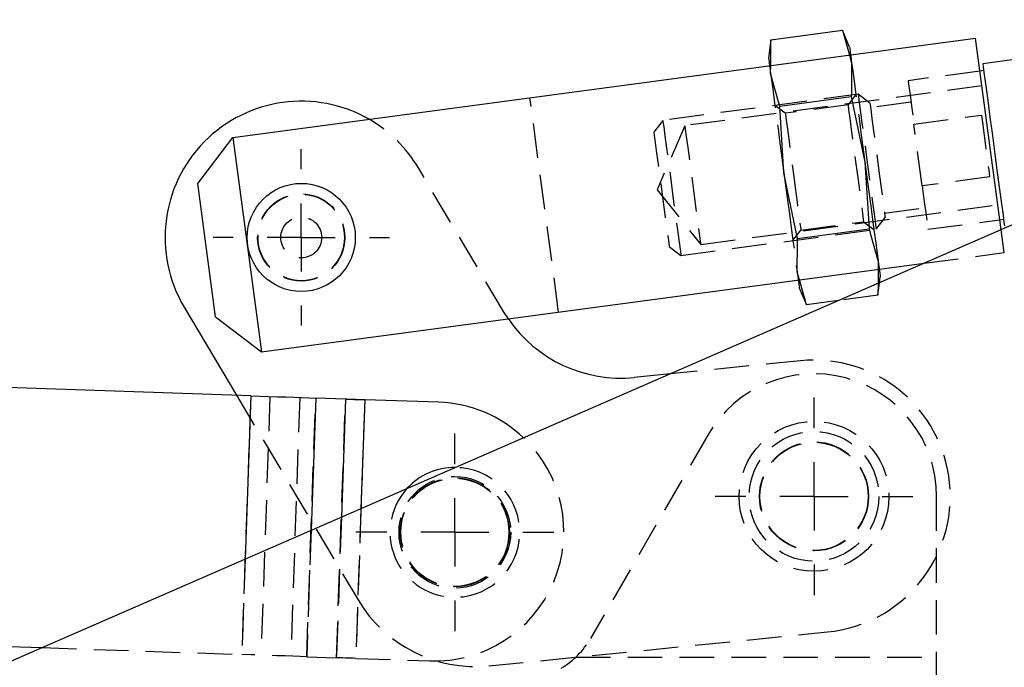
# Model space of a CAD drawing. Extents: x 63 to 798, y 53 to 570.
# Tile 20 of 28: x 254 to 326, y 465 to 512. Entities that reach past the tile are written whole.
import ezdxf

# ---------------------------------------------------------------- set-up
doc = ezdxf.new("R2010")
doc.units = 0
doc.header["$LTSCALE"] = 2
doc.linetypes.add('HIDDEN', pattern=[1.905, 1.27, -0.635])
doc.layers.get('0').update_dxf_attribs({"linetype": 'CONTINUOUS'})
doc.layers.add('FORMATO', color=179, linetype='CONTINUOUS')
doc.styles.add('SLDTEXTSTYLE0', font='TXT', dxfattribs={"width": 0.75})
doc.dimstyles.new('SLDDIMSTYLE1', dxfattribs={"dimtxt": 7, "dimasz": 6.604, "dimexe": 0, "dimexo": 0.0625, "dimgap": 1.75, "dimtad": 1, "dimdec": 0, "dimrnd": 1e-09, "dimzin": 12, "dimtxsty": 'SLDTEXTSTYLE0', "dimsah": 1, "dimcen": 0.09, "dimazin": 3, "dimtfac": 1, "dimtdec": 0, "dimtofl": 0, "dimtmove": 0, "dimatfit": 3, "dimtolj": 1, "dimtzin": 12})

# ---------------------------------------------------------------- blocks, each defined once
blk = doc.blocks.new('_D_1')
at = {"layer": 'FORMATO'}
for p, q in [((499.859, 551.381), (552.877, 551.381)), ((550.877, 432.424), (550.877, 551.381)), ((314.753, 432.424), (552.877, 432.424))]:
    blk.add_line(p, q, dxfattribs=at)
for points in [[(550.877, 551.381), (549.861, 544.777), (551.893, 544.777)], [(550.877, 432.424), (551.893, 439.028), (549.861, 439.028)]]:
    blk.add_solid(points, dxfattribs=at)
at = {"layer": 'FORMATO', "insert": (541.853, 485.835), "char_height": 7, "attachment_point": 1, "rotation": 90, "style": 'SLDTEXTSTYLE0'}
blk.add_mtext('119', dxfattribs=at)
blk = doc.blocks.new('_D_2')
at = {"layer": 'FORMATO'}
for p, q in [((504.218, 501.804), (504.218, 398.424)), ((113.971, 465.949), (113.971, 398.424)), ((113.971, 400.424), (504.218, 400.424))]:
    blk.add_line(p, q, dxfattribs=at)
for points in [[(113.971, 400.424), (120.575, 399.408), (120.575, 401.44)], [(504.218, 400.424), (497.614, 401.44), (497.614, 399.408)]]:
    blk.add_solid(points, dxfattribs=at)
at = {"layer": 'FORMATO', "insert": (299.514, 409.447), "char_height": 7, "attachment_point": 1, "style": 'SLDTEXTSTYLE0'}
blk.add_mtext('390', dxfattribs=at)
blk = doc.blocks.new('SW_CENTERMARKSYMBOL_1')
at = {"layer": 'FORMATO', "color": 0}
for p, q in [((0, 5), (0, 7.2625)), ((0, 0), (0, 2.5)), ((-5, 0), (-7.2625, 0)), ((0, 0), (-2.5, 0)), ((0, 0), (0, -2.5)), ((0, 0), (2.5, 0)), ((5, 0), (7.2625, 0)), ((0, -5), (0, -7.2625))]:
    blk.add_line(p, q, dxfattribs=at)
blk = doc.blocks.new('SW_CENTERMARKSYMBOL_2')
at = {"layer": 'FORMATO', "color": 0}
for p, q in [((0, 5), (0, 7.2625)), ((0, 0), (0, 2.5)), ((-5, 0), (-7.2625, 0)), ((0, 0), (-2.5, 0)), ((0, 0), (0, -2.5)), ((0, 0), (2.5, 0)), ((5, 0), (7.2625, 0)), ((0, -5), (0, -7.2625))]:
    blk.add_line(p, q, dxfattribs=at)
blk = doc.blocks.new('SW_CENTERMARKSYMBOL_3')
at = {"layer": 'FORMATO', "color": 0}
for p, q in [((0, 5), (0, 6.46875)), ((0, 0), (0, 2.5)), ((-5, 0), (-6.46875, 0)), ((0, 0), (-2.5, 0)), ((0, 0), (0, -2.5)), ((0, 0), (2.5, 0)), ((5, 0), (6.46875, 0)), ((0, -5), (0, -6.46875))]:
    blk.add_line(p, q, dxfattribs=at)

msp = doc.modelspace()

# ---------------------------------------------------------------- linework, layer by layer
at = {"color": 7, "linetype": 'CONTINUOUS'}
for p, q in [((385.1184, 522.7316), (218.7594, 450.273)), ((366.6056, 514.6682), (324.3414, 509.0191)), ((308.7912, 510.7895), (314.0398, 511.491)), ((314.5633, 510.2343), (314.0398, 511.491)), ((314.0398, 511.491), (314.5558, 509.6658)), ((269.2916, 503.6157), (323.8068, 510.9023)), ((308.7912, 510.7895), (308.6162, 509.4394)), ((308.7727, 508.8928), (308.7912, 510.7895)), ((325.6857, 496.8454), (323.8068, 510.9023)), ((324.4077, 508.5235), (324.1297, 508.4863)), ((314.6932, 506.9562), (314.69, 506.6268)), ((309.4414, 505.9252), (309.3518, 506.2422)), ((309.4414, 505.9252), (314.69, 506.6268)), ((314.69, 506.6268), (315.6894, 501.8093)), ((309.7423, 501.0143), (309.4414, 505.9252)), ((266.7155, 500.2446), (269.2916, 503.6157)), ((269.2916, 503.6157), (271.3948, 487.8806)), ((315.6894, 501.8093), (315.9903, 496.8984)), ((310.7417, 496.1968), (309.7423, 501.0143)), ((268.0238, 490.4567), (266.7155, 500.2446)), ((325.5871, 497.5833), (325.865, 497.6204)), ((310.7417, 496.1968), (315.9903, 496.8984)), ((315.9903, 496.8984), (316.0799, 496.5814)), ((310.7385, 495.8674), (310.7417, 496.1968)), ((271.3948, 487.8806), (320.0278, 494.381)), ((316.659, 493.9308), (316.649, 492.9094)), ((311.3919, 491.3326), (310.8759, 493.1578)), ((316.7603, 492.9578), (316.8155, 493.3842)), ((310.8684, 492.5893), (311.3919, 491.3326)), ((313.7536, 491.6483), (311.3919, 491.3326)), ((265.7107, 491.1705), (269.5584, 484.6938)), ((268.0238, 490.4567), (271.3948, 487.8806)), ((301.4013, 486.2682), (298.7593, 486.0038)), ((270.5962, 484.658), (247.9141, 485.4402)), ((277.5522, 484.4182), (275.3663, 484.4936)), ((284.4126, 484.1816), (278.9656, 484.3694)), ((247.2593, 466.4515), (255.2696, 466.1753))]:
    msp.add_line(p, q, dxfattribs=at)
at = {"color": 7, "linetype": 'HIDDEN'}
for p, q in [((314.5558, 509.6658), (314.7142, 509.1056)), ((308.7671, 508.3107), (308.7727, 508.8928)), ((314.7142, 509.1056), (314.6932, 506.9562)), ((309.3518, 506.2422), (308.7671, 508.3107)), ((324.1297, 508.4863), (318.8571, 507.7816)), ((315.1895, 506.7869), (300.851, 504.8704)), ((324.2755, 507.396), (302.4694, 504.4813)), ((315.027, 506.7652), (314.4461, 506.005)), ((316.0514, 506.1283), (315.1895, 506.7869)), ((293.2009, 490.7953), (291.0977, 506.5303)), ((314.4461, 506.005), (309.84, 505.3894)), ((319.069, 506.1957), (316.0955, 505.7982)), ((309.84, 505.3894), (309.0799, 505.9703)), ((319.2822, 504.6011), (324.2381, 505.2636)), ((300.851, 504.8704), (300.1924, 504.0085)), ((319.8893, 500.059), (319.2822, 504.6011)), ((302.4694, 504.4813), (300.4319, 499.7699)), ((289.1664, 490.8466), (282.9052, 501.3856)), ((324.8452, 500.7214), (319.8893, 500.059)), ((300.4319, 499.7699), (303.6353, 495.7589)), ((303.6353, 495.7589), (325.4413, 498.6736)), ((317.1289, 498.067), (320.1024, 498.4644)), ((310.9856, 496.8186), (315.5917, 497.4342)), ((315.5917, 497.4342), (316.3518, 496.8533)), ((316.5144, 496.875), (317.173, 497.7369)), ((320.3144, 496.8785), (325.5871, 497.5833)), ((302.1759, 494.9585), (316.5144, 496.875)), ((310.4047, 496.0584), (310.9856, 496.8186)), ((325.91, 495.1673), (325.6857, 496.8454)), ((310.7176, 493.718), (310.7385, 495.8674)), ((316.0799, 496.5814), (316.6647, 494.5129)), ((301.314, 495.6171), (302.1759, 494.9585)), ((320.0278, 494.381), (325.91, 495.1673)), ((316.6647, 494.5129), (316.659, 493.9308)), ((310.8759, 493.1578), (310.7176, 493.718)), ((316.6405, 492.0341), (316.7603, 492.9578)), ((316.649, 492.9094), (316.6405, 492.0341)), ((316.6405, 492.0341), (313.7536, 491.6483)), ((289.5139, 490.3024), (289.1664, 490.8466)), ((310.957, 487.2243), (301.4013, 486.2682)), ((269.5584, 484.6938), (278.4796, 469.6774)), ((270.5962, 484.658), (269.9414, 465.6693)), ((272.0096, 484.6093), (271.3548, 465.6206)), ((274.1955, 484.5339), (273.5406, 465.5452)), ((274.7115, 465.5048), (275.3663, 484.4936)), ((276.8974, 465.4295), (277.5522, 484.4182)), ((278.9656, 484.3694), (278.3108, 465.3807)), ((304.1573, 481.7722), (295.5386, 466.8361)), ((320.9526, 463.3147), (320.9526, 477.274)), ((278.6899, 476.3761), (278.3108, 465.3807)), ((277.2533, 475.7504), (276.8974, 465.4295)), ((275.0315, 474.7826), (274.7115, 465.5048)), ((270.1828, 472.6708), (269.9414, 465.6693)), ((288.0725, 464.8346), (312.9482, 467.3237)), ((255.2696, 466.1753), (269.9414, 465.6693)), ((274.7115, 465.5048), (276.8974, 465.4295)), ((278.3108, 465.3807), (283.7578, 465.1929)), ((294.4627, 465.474), (320.9526, 465.474))]:
    msp.add_line(p, q, dxfattribs=at)
at = {"color": 8, "linetype": 'CONTINUOUS'}
for p, q in [((270.5962, 484.658), (270.1828, 472.6708)), ((275.3663, 484.4936), (275.0315, 474.7826)), ((277.5522, 484.4182), (277.2533, 475.7504)), ((278.9656, 484.3694), (278.6899, 476.3761))]:
    msp.add_line(p, q, dxfattribs=at)
at = {"color": 7, "linetype": 'CONTINUOUS', "flags": 128}
for points in [[(314.5633, 510.2343), (314.5729, 510.1622), (314.6017, 509.9472), (314.6378, 509.6768)], [(308.6162, 509.4394), (308.6258, 509.3673), (308.6546, 509.1523), (308.6907, 508.8819)], [(324.3414, 509.0191), (324.3428, 509.009), (324.3748, 508.7692), (324.4479, 508.2223), (324.5582, 507.3977), (324.6995, 506.3399), (324.8645, 505.106), (325.0441, 503.7624), (325.2286, 502.3815), (325.4082, 501.0379), (325.5732, 499.804), (325.7146, 498.7462), (325.8248, 497.9216), (325.8979, 497.3747), (325.9299, 497.1349), (325.9313, 497.1249)], [(315.2866, 504.8232), (315.398, 503.9898), (315.5424, 502.9089), (315.6894, 501.8093)], [(309.3395, 504.0283), (309.4508, 503.1949), (309.5953, 502.114), (309.7423, 501.0143)], [(315.6894, 501.8093), (315.8364, 500.7096), (315.9809, 499.6287), (316.1204, 498.5851), (316.2525, 497.5967), (316.375, 496.6804), (316.4857, 495.8518), (316.5828, 495.1252), (316.6647, 494.5129)], [(309.7423, 501.0143), (309.8893, 499.9147), (310.0338, 498.8338), (310.1452, 498.0004)], [(316.741, 493.9417), (316.7772, 493.6713), (316.8059, 493.4563), (316.8155, 493.3842)], [(310.7939, 493.1468), (310.8301, 492.8763), (310.8588, 492.6613), (310.8684, 492.5893)], [(270.5962, 484.658), (271.2574, 484.6352), (271.9123, 484.6127), (272.5545, 484.5905), (273.1778, 484.569), (273.7762, 484.5484), (274.3441, 484.5288), (274.8758, 484.5105), (275.3663, 484.4936)], [(277.5522, 484.4182), (277.6976, 484.4132), (277.8551, 484.4077), (278.0234, 484.4019), (278.2007, 484.3958), (278.3854, 484.3894), (278.5756, 484.3829), (278.7697, 484.3762), (278.9656, 484.3694)]]:
    msp.add_lwpolyline(points, dxfattribs=at)
at = {"color": 7, "linetype": 'HIDDEN', "flags": 128}
for points in [[(314.6378, 509.6768), (314.649, 509.593), (314.7142, 509.1056)], [(308.6907, 508.8819), (308.7019, 508.7981), (308.7671, 508.3107)], [(314.7142, 509.1056), (314.796, 508.4933), (314.8931, 507.7667), (315.0039, 506.9381), (315.1264, 506.0218), (315.2585, 505.0334), (315.2866, 504.8232)], [(308.7671, 508.3107), (308.8489, 507.6984), (308.946, 506.9718), (309.0568, 506.1432), (309.1792, 505.2269), (309.3114, 504.2385), (309.3395, 504.0283)], [(318.8571, 507.7816), (318.8629, 507.7378), (318.9091, 507.3919), (318.9986, 506.7223), (319.1257, 505.7718), (319.2822, 504.6011)], [(315.1895, 506.7869), (315.2103, 506.6312), (315.2714, 506.1739), (315.369, 505.4437), (315.497, 504.4865), (315.6472, 503.3624), (315.8103, 502.1422), (315.9761, 500.9023), (316.134, 499.7208), (316.2742, 498.6719), (316.3878, 497.8215), (316.4678, 497.2231), (316.5091, 496.9141), (316.5144, 496.875)], [(314.4461, 506.005), (314.4514, 505.9651), (314.4935, 505.6502), (314.5745, 505.0438), (314.6886, 504.1909), (314.8271, 503.1547), (314.9798, 502.0121), (315.1354, 500.8477), (315.2824, 499.7481), (315.4098, 498.7946), (315.5083, 498.0581), (315.5704, 497.5932), (315.5917, 497.4342)], [(316.0514, 506.1283), (316.0631, 506.0405), (316.1142, 505.6579), (316.2023, 504.9989), (316.3208, 504.1126), (316.4609, 503.0646), (316.6122, 501.9326)], [(309.84, 505.3894), (309.852, 505.2997), (309.9043, 504.9089), (309.9942, 504.2359), (310.1152, 503.3306), (310.2583, 502.2602), (310.4128, 501.104)], [(324.2381, 505.2636), (324.3109, 504.7191), (324.3863, 504.1547), (324.4635, 503.577), (324.5416, 502.9925), (324.6198, 502.408), (324.697, 501.8302), (324.7724, 501.2658), (324.8452, 500.7214)], [(300.851, 504.8704), (300.8628, 504.7826), (300.9141, 504.3987), (301.003, 503.7331), (301.1241, 502.8275), (301.2696, 501.7388), (301.4304, 500.5356), (301.5965, 499.2933), (301.7573, 498.09), (301.9028, 497.0014), (302.0239, 496.0958), (302.1128, 495.4302), (302.1641, 495.0463), (302.1759, 494.9585)], [(300.1924, 504.0085), (300.1937, 503.9987), (300.2248, 503.7663), (300.295, 503.2406), (300.3993, 502.4607), (300.5298, 501.4844), (300.6768, 500.3841), (300.8296, 499.2415), (300.9766, 498.1413), (301.1071, 497.165), (301.2114, 496.3851), (301.2816, 495.8594), (301.3127, 495.6269), (301.314, 495.6171)], [(302.4694, 504.4813), (302.4708, 504.4712), (302.5031, 504.2295), (302.5761, 503.6831), (302.6845, 502.8724), (302.8201, 501.8577), (302.973, 500.714), (303.1317, 499.5263), (303.2846, 498.3826), (303.4202, 497.3678), (303.5286, 496.5572), (303.6016, 496.0107), (303.6339, 495.7691), (303.6353, 495.7589)], [(316.6122, 501.9326), (316.7635, 500.8006), (316.9036, 499.7526), (317.022, 498.8662), (317.1101, 498.2073), (317.1612, 497.8247), (317.173, 497.7369)], [(310.4128, 501.104), (310.5674, 499.9478), (310.7105, 498.8773), (310.8315, 497.972), (310.9214, 497.299), (310.9737, 496.9082), (310.9856, 496.8186)], [(319.8893, 500.059), (320.0458, 498.8883), (320.1728, 497.9378), (320.2623, 497.2682), (320.3085, 496.9223), (320.3144, 496.8785)], [(310.1452, 498.0004), (310.1733, 497.7902), (310.3054, 496.8018), (310.4278, 495.8855), (310.5386, 495.0569), (310.6357, 494.3303), (310.7176, 493.718)], [(316.6647, 494.5129), (316.7298, 494.0255), (316.741, 493.9417)], [(310.7176, 493.718), (310.7827, 493.2306), (310.7939, 493.1468)], [(278.9656, 484.3694), (278.3044, 484.3922), (277.6495, 484.4148), (277.5522, 484.4182)], [(274.7115, 465.5048), (274.221, 465.5218), (273.6893, 465.5401), (273.1214, 465.5597), (272.523, 465.5803), (271.8996, 465.6018), (271.2575, 465.624), (270.6026, 465.6465), (269.9414, 465.6693)], [(278.3108, 465.3807), (278.1149, 465.3875), (277.9208, 465.3942), (277.7306, 465.4007), (277.5459, 465.4071), (277.3686, 465.4132), (277.2003, 465.419), (277.0428, 465.4245), (276.8974, 465.4295)]]:
    msp.add_lwpolyline(points, dxfattribs=at)
at = {"color": 7, "linetype": 'CONTINUOUS'}
msp.add_circle((274.308, 496.2781), 3.9688, dxfattribs=at)
at = {"color": 7, "linetype": 'HIDDEN'}
for centre, radius in [((274.308, 496.2781), 3.2), ((274.308, 496.2781), 3.175), ((274.308, 496.2781), 1.5), ((311.9526, 477.274), 5.5), ((311.9526, 477.274), 4.7625), ((311.9526, 477.274), 4), ((311.9526, 477.274), 3.9687), ((285.5843, 474.6356), 4.1), ((285.5843, 474.6356), 4), ((285.5843, 474.6356), 3.9688)]:
    msp.add_circle(centre, radius, dxfattribs=at)
at = {"color": 7, "linetype": 'CONTINUOUS'}
for centre, radius, start, end in [((274.308, 496.2781), 10, 60.150572, 210.71408), ((297.7636, 495.9541), 10, 214.41383, 275.714079), ((284.0852, 474.6872), 9.5, 46.475872, 88.024989), ((285.5843, 474.6356), 4.7625, 89.478492, 137.593079)]:
    msp.add_arc(centre, radius, start, end, dxfattribs=at)
at = {"color": 7, "linetype": 'HIDDEN'}
for centre, radius, start, end in [((274.308, 496.2781), 10, 30.71408, 60.150572), ((311.9526, 477.274), 10, 275.714079, 95.714079), ((311.9526, 477.274), 9, 0, 150.013284), ((284.0852, 474.6872), 9.5, 268.024989, 46.475872), ((285.5843, 474.6356), 4.7625, 277.383605, 89.478492), ((285.5843, 474.6356), 4.7625, 137.593079, 277.383605), ((287.0768, 474.7849), 10, 210.71408, 275.714079), ((290.3418, 469.8349), 6, 300.638585, 330.013284)]:
    msp.add_arc(centre, radius, start, end, dxfattribs=at)

# ---------------------------------------------------------------- block references
at = {"layer": 'FORMATO'}
for name, p in [('SW_CENTERMARKSYMBOL_3', (274.308, 496.2781)), ('SW_CENTERMARKSYMBOL_2', (311.9526, 477.274)), ('SW_CENTERMARKSYMBOL_1', (285.5843, 474.6356))]:
    msp.add_blockref(name, p, dxfattribs=at)

# ---------------------------------------------------------------- dimensions: what is measured, and where the dimension line sits
dim = msp.add_linear_dim(base=(550.8765, 551.3809), p1=(312.7526, 432.424), p2=(497.8587, 551.3809), angle=90, dimstyle='SLDDIMSTYLE1', dxfattribs=at)
dim.commit()
dim.dimension.update_dxf_attribs({"geometry": '_D_1', "text_midpoint": (550.8765, 493.5932), "dimtype": 160})
dim = msp.add_linear_dim(base=(504.218, 400.424), p1=(113.9712, 467.949), p2=(504.218, 503.8041), dimstyle='SLDDIMSTYLE1', dxfattribs=at)
dim.commit()
dim.dimension.update_dxf_attribs({"geometry": '_D_2', "text_midpoint": (307.2721, 400.424), "dimtype": 160})

doc.saveas('drawing.dxf')
